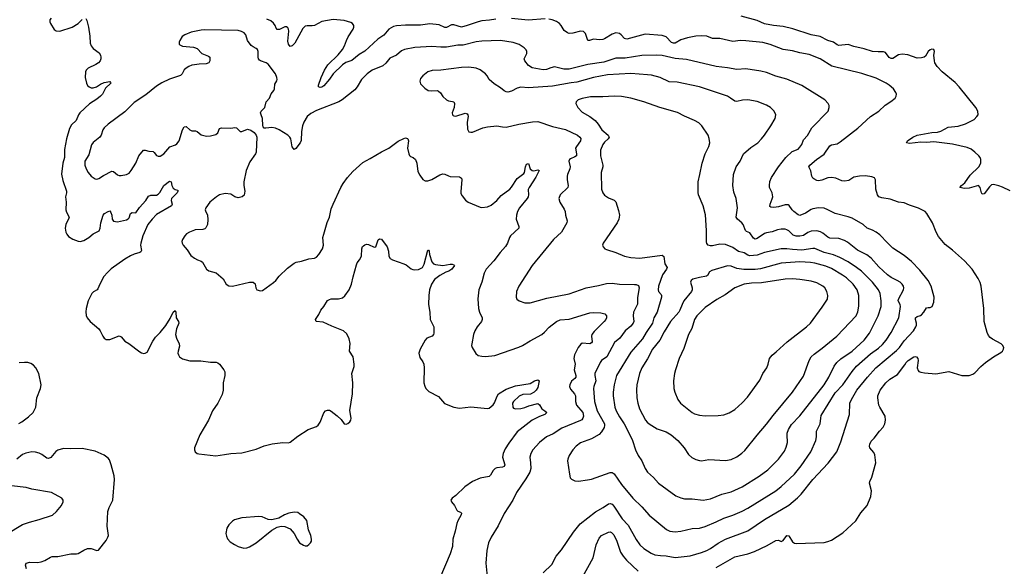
# Model space of a CAD drawing. Header units: inches. Extents: x 1305449 to 1407403, y 744709 to 841554.
# Tile 90 of 114: x 1368120 to 1378708, y 812759 to 818632. Entities that reach past the tile are written whole.
import ezdxf

# ---------------------------------------------------------------- set-up
doc = ezdxf.new("R2010")
doc.units = ezdxf.units.IN
doc.header["$MEASUREMENT"] = 0
doc.layers.add('B3861', color=7, linetype='Continuous')
doc.layers.add('B3871', color=7, linetype='Continuous')

msp = doc.modelspace()

# ---------------------------------------------------------------- linework, layer by layer
at = {"layer": 'B3861', "color": 6}
for points, elevation in [([(1368458, 818650), (1368445, 818630), (1368445, 818610), (1368451, 818590), (1368490, 818525), (1368512, 818512), (1368550, 818509), (1368683, 818550), (1368750, 818591), (1368790, 818633)], 1200), ([(1368830, 818645), (1368842, 818622), (1368860, 818550), (1368875, 818455), (1368879, 818379), (1368887, 818350), (1368910, 818323), (1368975, 818275), (1368989, 818250), (1368994, 818230), (1368993, 818210), (1368985, 818190), (1368969, 818170), (1368938, 818150), (1368855, 818110), (1368834, 818090), (1368827, 818070), (1368825, 818010), (1368839, 817950), (1368850, 817926), (1368866, 817910), (1368890, 817900), (1368910, 817899), (1368946, 817910), (1368990, 817939), (1369030, 817957), (1369089, 817969), (1369098, 817958), (1369099, 817950), (1369044, 817896), (1369010, 817831), (1368990, 817810), (1368950, 817777), (1368870, 817729), (1368766, 817630), (1368751, 817609), (1368728, 817550), (1368677, 817503), (1368656, 817464), (1368623, 817350), (1368602, 817238), (1368600, 817150), (1368584, 817090), (1368571, 816971), (1368583, 816903), (1368624, 816790), (1368623, 816770), (1368612, 816730), (1368619, 816670), (1368616, 816590), (1368623, 816563), (1368652, 816510), (1368646, 816490), (1368625, 816455), (1368615, 816430), (1368610, 816390), (1368615, 816350), (1368626, 816326), (1368643, 816303), (1368690, 816273), (1368750, 816252), (1368770, 816250), (1368810, 816259), (1368863, 816290), (1368910, 816332), (1368976, 816364), (1368986, 816390), (1368991, 816450), (1369018, 816530), (1369031, 816549), (1369070, 816572), (1369090, 816577), (1369101, 816561), (1369110, 816530), (1369114, 816490), (1369130, 816467), (1369170, 816461), (1369270, 816483), (1369288, 816492), (1369297, 816503), (1369310, 816551), (1369330, 816559), (1369370, 816558), (1369407, 816613), (1369475, 816690), (1369504, 816736), (1369530, 816747), (1369590, 816748), (1369610, 816756), (1369626, 816774), (1369669, 816850), (1369730, 816897), (1369749, 816889), (1369756, 816850), (1369770, 816822), (1369790, 816806), (1369819, 816799), (1369822, 816790), (1369815, 816770), (1369752, 816710), (1369747, 816690), (1369760, 816650), (1369754, 816630), (1369590, 816537), (1369545, 816490), (1369499, 816430), (1369443, 816310), (1369422, 816230), (1369420, 816210), (1369430, 816150), (1369421, 816139), (1369410, 816130), (1369350, 816112), (1369310, 816094), (1369250, 816057), (1369104, 815956), (1369063, 815917), (1369026, 815874), (1368981, 815790), (1368961, 815739), (1368952, 815728), (1368913, 815707), (1368896, 815690), (1368855, 815610), (1368835, 815530), (1368831, 815491), (1368835, 815455), (1368845, 815430), (1368877, 815390), (1368971, 815310), (1368986, 815290), (1369013, 815233), (1369030, 815208), (1369050, 815197), (1369090, 815197), (1369190, 815235), (1369210, 815225), (1369250, 815178), (1369294, 815154), (1369410, 815062), (1369430, 815051), (1369454, 815046), (1369470, 815047), (1369490, 815060), (1369550, 815178), (1369581, 815219), (1369632, 815270), (1369690, 815345), (1369739, 815421), (1369770, 815489), (1369790, 815506), (1369800, 815490), (1369802, 815430), (1369826, 815390), (1369830, 815370), (1369805, 815310), (1369797, 815250), (1369806, 815210), (1369836, 815150), (1369837, 815123), (1369823, 815070), (1369822, 815050), (1369827, 815030), (1369839, 815010), (1369870, 814987), (1369948, 814968), (1370000, 814968)], 1200), ([(1370000, 818504), (1369964, 818496), (1369897, 818470), (1369868, 818450), (1369841, 818410), (1369835, 818390), (1369836, 818370), (1369842, 818362), (1369869, 818349), (1369990, 818335), (1370000, 818332)], 1300), ([(1370000, 818147), (1369970, 818142), (1369937, 818130), (1369909, 818111), (1369890, 818092), (1369867, 818050), (1369848, 818032), (1369730, 817991), (1369647, 817953), (1369590, 817916), (1369475, 817825), (1369350, 817741), (1369250, 817640), (1369070, 817510), (1369027, 817470), (1369014, 817450), (1368996, 817390), (1368983, 817370), (1368910, 817313), (1368892, 817288), (1368862, 817178), (1368819, 817110), (1368820, 817070), (1368833, 817030), (1368855, 816990), (1368890, 816949), (1368930, 816921), (1368950, 816918), (1368970, 816924), (1369021, 816959), (1369110, 817004), (1369130, 817001), (1369170, 816965), (1369190, 816956), (1369210, 816956), (1369270, 816969), (1369297, 816983), (1369320, 817010), (1369370, 817091), (1369400, 817170), (1369450, 817230), (1369470, 817231), (1369510, 817219), (1369554, 817214), (1369566, 817206), (1369592, 817172), (1369610, 817164), (1369630, 817166), (1369671, 817189), (1369736, 817264), (1369794, 817286), (1369810, 817297), (1369833, 817330), (1369869, 817450), (1369890, 817481), (1369910, 817485), (1369950, 817448), (1369970, 817437), (1370000, 817439)], 1300), ([(1370000, 816370), (1369946, 816350), (1369915, 816330), (1369896, 816310), (1369869, 816270), (1369865, 816250), (1369868, 816230), (1369878, 816210), (1369920, 816160), (1369959, 816099), (1370000, 816071)], 1300), ([(1368110, 814294), (1368142, 814310), (1368216, 814364), (1368263, 814410), (1368293, 814470), (1368304, 814570), (1368345, 814670), (1368349, 814710), (1368325, 814830), (1368294, 814890), (1368270, 814918), (1368238, 814938), (1368207, 814947), (1368170, 814950), (1368115, 814945)], 1200), ([(1368194, 812730), (1368184, 812770), (1368188, 812792), (1368230, 812804), (1368310, 812801), (1368350, 812806), (1368390, 812822), (1368450, 812856), (1368470, 812863), (1368530, 812865), (1368670, 812891), (1368730, 812892), (1368750, 812896), (1368810, 812932), (1368850, 812948), (1368888, 812948), (1368950, 812927), (1368969, 812931), (1369050, 813034), (1369069, 813070), (1369074, 813090), (1369059, 813190), (1369069, 813349), (1369082, 813390), (1369120, 813470), (1369138, 813690), (1369134, 813730), (1369105, 813850), (1369084, 813904), (1369070, 813920), (1369030, 813951), (1368930, 813997), (1368790, 814023), (1368670, 814019), (1368590, 814025), (1368530, 814007), (1368509, 813991), (1368454, 813926), (1368430, 813916), (1368410, 813919), (1368358, 813958), (1368330, 813974), (1368290, 813986), (1368250, 813989), (1368187, 813973), (1368150, 813959), (1368090, 813910)], 1200), ([(1370000, 814014), (1370000, 814010), (1370000, 814009)], 1200), ([(1367801, 812999), (1368150, 813206), (1368226, 813234), (1368330, 813261), (1368471, 813309), (1368514, 813346), (1368569, 813410), (1368587, 813450), (1368586, 813470), (1368574, 813490), (1368461, 813550), (1368250, 813589), (1368190, 813605), (1368030, 813623)], 1300)]:
    msp.add_lwpolyline(points, dxfattribs=dict(at, elevation=elevation))
at = {"layer": 'B3871', "color": 6}
for points, elevation in [([(1378772, 816792), (1378690, 816831), (1378650, 816846), (1378590, 816860), (1378570, 816856), (1378550, 816837), (1378490, 816759), (1378470, 816756), (1378461, 816770), (1378449, 816829), (1378430, 816850), (1378330, 816820), (1378278, 816818), (1378231, 816830), (1378247, 816850), (1378282, 816878), (1378340, 816960), (1378434, 817050), (1378457, 817090), (1378456, 817130), (1378449, 817150), (1378435, 817170), (1378392, 817210), (1378350, 817241), (1378310, 817259), (1378150, 817296), (1377950, 817320), (1377872, 817312), (1377810, 817316), (1377690, 817301), (1377657, 817310), (1377666, 817330), (1377724, 817370), (1377770, 817390), (1377930, 817420), (1377990, 817422), (1378026, 817434), (1378104, 817476), (1378211, 817489), (1378290, 817512), (1378382, 817558), (1378414, 817590), (1378425, 817610), (1378423, 817650), (1378402, 817690), (1378224, 817910), (1378178, 817958), (1378041, 818070), (1377985, 818130), (1377962, 818170), (1377956, 818190), (1377950, 818250), (1377957, 818290), (1377950, 818310), (1377930, 818314), (1377910, 818307), (1377890, 818290), (1377859, 818241), (1377846, 818230), (1377819, 818221), (1377770, 818220), (1377670, 818255), (1377610, 818263), (1377570, 818256), (1377510, 818216), (1377490, 818214), (1377470, 818226), (1377430, 818280), (1377410, 818287), (1377350, 818285), (1377290, 818291), (1377199, 818319), (1377090, 818343), (1377030, 818367), (1376930, 818355), (1376910, 818362), (1376870, 818391), (1376810, 818410), (1376727, 818450), (1376630, 818470), (1376432, 818532), (1376330, 818557), (1376224, 818570), (1376130, 818588), (1376050, 818622), (1375878, 818670)], 1100), ([(1373241, 818639), (1373173, 818627), (1373090, 818619), (1373051, 818609), (1372932, 818568), (1372870, 818553), (1372790, 818578), (1372765, 818575), (1372710, 818548), (1372690, 818547), (1372630, 818577), (1372530, 818586), (1372430, 818574), (1372268, 818572), (1372170, 818565), (1372141, 818559), (1372091, 818529), (1372036, 818464), (1371970, 818424), (1371830, 818294), (1371770, 818258), (1371690, 818192), (1371628, 818172), (1371590, 818148), (1371489, 818051), (1371450, 817993), (1371390, 817922), (1371370, 817907), (1371350, 817902), (1371333, 817910), (1371333, 817930), (1371360, 818010), (1371396, 818090), (1371434, 818146), (1371544, 818256), (1371590, 818312), (1371614, 818350), (1371633, 818410), (1371651, 818449), (1371705, 818530), (1371713, 818550), (1371712, 818570), (1371697, 818590), (1371680, 818600), (1371610, 818623), (1371490, 818633), (1371368, 818612), (1371290, 818570), (1371265, 818565), (1371210, 818567), (1371190, 818562), (1371164, 818536), (1371080, 818380), (1371050, 818350), (1371030, 818342), (1371010, 818370), (1371002, 818402), (1371013, 818510), (1371011, 818531), (1371004, 818544), (1370990, 818555), (1370970, 818554), (1370914, 818526), (1370890, 818526), (1370879, 818539), (1370866, 818570), (1370850, 818596), (1370819, 818619), (1370779, 818639)], 1200), ([(1373770, 818640), (1373586, 818626), (1373410, 818646)], 1200), ([(1375610, 812746), (1375810, 812859), (1375950, 812893), (1376023, 812917), (1376158, 812982), (1376250, 813034), (1376278, 813038), (1376310, 813024), (1376330, 813035), (1376370, 813089), (1376390, 813086), (1376430, 813023), (1376450, 813006), (1376470, 813003), (1376770, 813014), (1376810, 813024), (1376850, 813040), (1376970, 813117), (1377110, 813247), (1377166, 813334), (1377232, 813410), (1377273, 813507), (1377280, 813570), (1377258, 813650), (1377262, 813670), (1377283, 813717), (1377328, 813870), (1377316, 813956), (1377303, 813983), (1377263, 814030), (1377258, 814050), (1377260, 814070), (1377277, 814103), (1377310, 814137), (1377364, 814210), (1377406, 814254), (1377423, 814290), (1377429, 814330), (1377425, 814370), (1377368, 814470), (1377360, 814490), (1377346, 814570), (1377347, 814590), (1377374, 814650), (1377432, 814730), (1377475, 814770), (1377559, 814821), (1377638, 814922), (1377654, 814950), (1377674, 814970), (1377735, 815010), (1377750, 815014), (1377763, 815010), (1377777, 814990), (1377780, 814970), (1377771, 814890), (1377782, 814862), (1377790, 814853), (1377810, 814845), (1377850, 814837), (1377970, 814827), (1378110, 814850), (1378250, 814810), (1378330, 814809), (1378370, 814822), (1378390, 814836), (1378455, 814905), (1378506, 814950), (1378590, 815010), (1378670, 815056), (1378687, 815070), (1378698, 815090), (1378702, 815110), (1378690, 815134), (1378674, 815150), (1378580, 815200), (1378557, 815217), (1378538, 815238), (1378523, 815270), (1378490, 815390), (1378486, 815530), (1378458, 815770), (1378447, 815807), (1378426, 815850), (1378361, 815950), (1378280, 816040), (1378150, 816157), (1378070, 816217), (1378001, 816301), (1377974, 816350), (1377936, 816450), (1377874, 816550), (1377855, 816570), (1377786, 816606), (1377690, 816638), (1377630, 816663), (1377570, 816671), (1377482, 816702), (1377390, 816719), (1377359, 816730), (1377345, 816750), (1377325, 816810), (1377323, 816910), (1377312, 816932), (1377284, 816944), (1377214, 816954), (1377150, 816952), (1377090, 816938), (1377035, 816905), (1376990, 816896), (1376961, 816901), (1376895, 816930), (1376850, 816936), (1376809, 816931), (1376746, 816906), (1376710, 816900), (1376690, 816905), (1376661, 816921), (1376650, 816930), (1376639, 816950), (1376628, 817008), (1376604, 817050), (1376616, 817070), (1376687, 817130), (1376770, 817188), (1376830, 817277), (1376850, 817286), (1376910, 817299), (1376942, 817318), (1377132, 817468), (1377270, 817591), (1377357, 817650), (1377425, 817715), (1377488, 817752), (1377534, 817790), (1377545, 817810), (1377548, 817830), (1377543, 817850), (1377515, 817890), (1377471, 817930), (1377439, 817950), (1377330, 818004), (1377175, 818055), (1376854, 818134), (1376727, 818210), (1376610, 818258), (1376510, 818275), (1376430, 818296), (1376330, 818311), (1376190, 818367), (1376110, 818387), (1375930, 818406), (1375870, 818407), (1375790, 818398), (1375650, 818428), (1375570, 818431), (1375510, 818455), (1375450, 818460), (1375390, 818456), (1375302, 818438), (1375230, 818414), (1375170, 818380), (1375150, 818379), (1375128, 818388), (1375070, 818449), (1375030, 818463), (1374844, 818476), (1374650, 818423), (1374623, 818430), (1374589, 818469), (1374570, 818482), (1374530, 818489), (1374490, 818478), (1374410, 818426), (1374390, 818418), (1374355, 818415), (1374290, 818421), (1374247, 818407), (1374228, 818410), (1374205, 818485), (1374184, 818504), (1374150, 818509), (1374067, 818487), (1374030, 818484), (1374010, 818489), (1373976, 818516), (1373942, 818570), (1373924, 818590), (1373892, 818612), (1373847, 818630), (1373810, 818638)], 1200), ([(1373750, 812690), (1373842, 812778), (1373890, 812866), (1373946, 812934), (1374076, 813124), (1374147, 813213), (1374310, 813343), (1374395, 813390), (1374450, 813428), (1374470, 813435), (1374490, 813427), (1374510, 813405), (1374600, 813270), (1374662, 813202), (1374750, 813048), (1374790, 812990), (1374830, 812950), (1374910, 812898), (1374950, 812881), (1375010, 812873), (1375070, 812872), (1375170, 812852), (1375330, 812871), (1375450, 812906), (1375510, 812930), (1375550, 812951), (1375630, 813007), (1375710, 813051), (1375950, 813138), (1376130, 813263), (1376390, 813415), (1376485, 813495), (1376525, 813535), (1376650, 813690), (1376814, 813866), (1376907, 813990), (1376950, 814095), (1377043, 814390), (1377046, 814510), (1377063, 814550), (1377121, 814650), (1377235, 814790), (1377327, 814890), (1377550, 815077), (1377579, 815110), (1377630, 815181), (1377732, 815288), (1377757, 815330), (1377764, 815350), (1377764, 815370), (1377752, 815410), (1377754, 815430), (1377770, 815442), (1377807, 815453), (1377819, 815461), (1377844, 815490), (1377870, 815534), (1377890, 815540), (1377910, 815540), (1377931, 815549), (1377950, 815598), (1377955, 815650), (1377922, 815770), (1377888, 815830), (1377800, 815940), (1377710, 816035), (1377630, 816098), (1377510, 816178), (1377450, 816233), (1377370, 816319), (1377330, 816348), (1377290, 816370), (1377232, 816392), (1377190, 816432), (1377070, 816499), (1377030, 816514), (1376890, 816549), (1376810, 816590), (1376770, 816605), (1376710, 816609), (1376650, 816600), (1376630, 816593), (1376570, 816552), (1376510, 816528), (1376490, 816534), (1376445, 816570), (1376426, 816590), (1376395, 816635), (1376383, 816643), (1376350, 816644), (1376278, 816622), (1376230, 816613), (1376196, 816616), (1376186, 816626), (1376189, 816650), (1376213, 816707), (1376217, 816730), (1376211, 816770), (1376184, 816830), (1376181, 816850), (1376187, 816893), (1376203, 816937), (1376278, 817050), (1376358, 817150), (1376425, 817215), (1376490, 817242), (1376510, 817261), (1376530, 817290), (1376550, 817340), (1376591, 817389), (1376639, 817470), (1376812, 817650), (1376826, 817690), (1376823, 817710), (1376813, 817730), (1376776, 817770), (1376530, 817925), (1376370, 817992), (1376250, 818026), (1376150, 818065), (1376090, 818080), (1375930, 818104), (1375830, 818097), (1375730, 818116), (1375611, 818129), (1375290, 818204), (1375170, 818214), (1375030, 818247), (1374970, 818252), (1374810, 818247), (1374630, 818220), (1374530, 818219), (1374403, 818177), (1374230, 818150), (1374030, 818101), (1373970, 818100), (1373870, 818124), (1373830, 818116), (1373784, 818096), (1373750, 818092), (1373630, 818116), (1373590, 818138), (1373550, 818190), (1373545, 818210), (1373572, 818270), (1373574, 818290), (1373567, 818307), (1373545, 818330), (1373490, 818367), (1373426, 818386), (1373289, 818409), (1373090, 818402), (1373030, 818393), (1372890, 818359), (1372830, 818357), (1372710, 818338), (1372650, 818336), (1372550, 818345), (1372370, 818334), (1372257, 818310), (1372224, 818296), (1372170, 818249), (1372101, 818219), (1372056, 818164), (1372024, 818136), (1371910, 818089), (1371857, 818050), (1371797, 817990), (1371749, 817910), (1371723, 817877), (1371587, 817770), (1371550, 817749), (1371310, 817655), (1371250, 817623), (1371210, 817591), (1371175, 817530), (1371162, 817490), (1371150, 817430), (1371145, 817335), (1371137, 817310), (1371090, 817246), (1371070, 817236), (1371050, 817265), (1371037, 817350), (1371026, 817370), (1371004, 817390), (1370910, 817449), (1370870, 817468), (1370830, 817473), (1370765, 817465), (1370748, 817468), (1370739, 817479), (1370734, 817494), (1370732, 817570), (1370715, 817610), (1370711, 817630), (1370718, 817650), (1370755, 817690), (1370771, 817750), (1370806, 817790), (1370825, 817835), (1370851, 817870), (1370859, 817890), (1370862, 817938), (1370885, 817975), (1370889, 817990), (1370886, 818010), (1370871, 818050), (1370793, 818153), (1370770, 818170), (1370710, 818188), (1370698, 818198), (1370689, 818210), (1370684, 818230), (1370683, 818290), (1370676, 818310), (1370664, 818324), (1370630, 818340), (1370610, 818356), (1370571, 818410), (1370550, 818470), (1370534, 818490), (1370506, 818506), (1370470, 818514), (1370110, 818523), (1370070, 818519), (1370000, 818504)], 1300), ([(1370000, 818332), (1370030, 818323), (1370080, 818270), (1370150, 818240), (1370163, 818230), (1370163, 818190), (1370154, 818170), (1370124, 818156), (1370050, 818155), (1370000, 818147)], 1300), ([(1370000, 817439), (1370010, 817439), (1370030, 817429), (1370070, 817396), (1370130, 817381), (1370170, 817383), (1370230, 817399), (1370250, 817415), (1370270, 817461), (1370291, 817469), (1370390, 817465), (1370435, 817475), (1370451, 817471), (1370490, 817432), (1370510, 817429), (1370570, 817454), (1370605, 817445), (1370640, 817420), (1370664, 817390), (1370669, 817370), (1370662, 817210), (1370656, 817190), (1370595, 817105), (1370556, 817010), (1370529, 816890), (1370531, 816851), (1370542, 816790), (1370533, 816747), (1370513, 816727), (1370470, 816718), (1370432, 816730), (1370390, 816756), (1370330, 816763), (1370270, 816750), (1370236, 816730), (1370166, 816670), (1370120, 816610), (1370115, 816590), (1370117, 816577), (1370138, 816530), (1370144, 816484), (1370139, 816430), (1370123, 816397), (1370110, 816385), (1370090, 816377), (1370007, 816373), (1370000, 816370)], 1300), ([(1370000, 816071), (1370031, 816051), (1370070, 816037), (1370085, 816025), (1370130, 815950), (1370155, 815935), (1370231, 815911), (1370284, 815870), (1370307, 815847), (1370339, 815790), (1370370, 815772), (1370410, 815769), (1370590, 815810), (1370630, 815811), (1370653, 815793), (1370659, 815750), (1370670, 815730), (1370710, 815719), (1370730, 815723), (1370850, 815808), (1370874, 815830), (1370910, 815875), (1370998, 815962), (1371070, 816015), (1371093, 816027), (1371150, 816036), (1371230, 816061), (1371290, 816070), (1371310, 816080), (1371338, 816110), (1371375, 816170), (1371385, 816210), (1371381, 816290), (1371389, 816329), (1371427, 816453), (1371450, 816510), (1371470, 816599), (1371489, 816651), (1371572, 816828), (1371597, 816870), (1371645, 816935), (1371701, 816999), (1371810, 817098), (1371890, 817140), (1372010, 817212), (1372090, 817250), (1372190, 817325), (1372250, 817357), (1372270, 817362), (1372290, 817357), (1372295, 817350), (1372300, 817330), (1372290, 817250), (1372303, 817190), (1372311, 817171), (1372322, 817162), (1372350, 817150), (1372375, 817130), (1372390, 817090), (1372401, 817001), (1372421, 816961), (1372454, 816914), (1372479, 816899), (1372510, 816899), (1372550, 816915), (1372636, 816964), (1372670, 816975), (1372690, 816972), (1372730, 816953), (1372750, 816948), (1372850, 816944), (1372872, 816930), (1372876, 816916), (1372862, 816782), (1372865, 816765), (1372878, 816738), (1372913, 816693), (1372941, 816670), (1373070, 816616), (1373090, 816613), (1373150, 816621), (1373190, 816638), (1373250, 816688), (1373296, 816744), (1373390, 816812), (1373410, 816834), (1373470, 816925), (1373541, 816979), (1373549, 816991), (1373559, 817050), (1373570, 817078), (1373590, 817087), (1373610, 817030), (1373630, 817012), (1373650, 817009), (1373690, 817017), (1373706, 817010), (1373670, 816939), (1373597, 816830), (1373589, 816809), (1373590, 816750), (1373586, 816730), (1373576, 816710), (1373494, 816610), (1373473, 816570), (1373461, 816530), (1373459, 816490), (1373487, 816410), (1373487, 816390), (1373398, 816310), (1373386, 816290), (1373365, 816230), (1373344, 816196), (1373287, 816130), (1373220, 816040), (1373137, 815950), (1373113, 815910), (1373090, 815812), (1373057, 815730), (1373048, 815632), (1373055, 815530), (1373065, 815490), (1373094, 815430), (1373094, 815410), (1373085, 815390), (1373038, 815330), (1373013, 815290), (1373000, 815250), (1372983, 815150), (1372980, 815130), (1372984, 815110), (1373024, 815044), (1373050, 815024), (1373090, 815015), (1373130, 815012), (1373230, 815024), (1373488, 815112), (1373528, 815130), (1373610, 815182), (1373734, 815250), (1373765, 815275), (1373812, 815328), (1373894, 815390), (1373930, 815407), (1374030, 815415), (1374250, 815481), (1374290, 815487), (1374370, 815483), (1374412, 815472), (1374429, 815450), (1374429, 815430), (1374423, 815410), (1374406, 815390), (1374297, 815283), (1374272, 815250), (1374268, 815230), (1374277, 815170), (1374270, 815159), (1374250, 815150), (1374170, 815156), (1374153, 815147), (1374124, 815110), (1374086, 815030), (1374080, 814990), (1374092, 814930), (1374083, 814870), (1374101, 814810), (1374100, 814790), (1374090, 814776), (1374052, 814748), (1374034, 814710), (1374033, 814690), (1374042, 814662), (1374085, 814610), (1374095, 814590), (1374096, 814530), (1374106, 814490), (1374174, 814410), (1374181, 814370), (1374177, 814350), (1374166, 814334), (1374150, 814324), (1373950, 814243), (1373857, 814183), (1373785, 814150), (1373711, 814090), (1373638, 814010), (1373616, 813970), (1373606, 813930), (1373614, 813870), (1373615, 813810), (1373605, 813770), (1373562, 813698), (1373462, 813550), (1373423, 813470), (1373330, 813326), (1373265, 813195), (1373190, 813072), (1373162, 813010), (1373144, 812930), (1373132, 812792), (1373146, 812650)], 1300), ([(1370000, 814009), (1370006, 813990), (1370030, 813972), (1370047, 813967), (1370230, 813947), (1370322, 813958), (1370390, 813972), (1370510, 813977), (1370664, 814016), (1370750, 814052), (1370833, 814073), (1370948, 814088), (1371010, 814084), (1371030, 814092), (1371110, 814157), (1371222, 814230), (1371310, 814262), (1371330, 814275), (1371350, 814306), (1371390, 814408), (1371410, 814430), (1371430, 814437), (1371450, 814435), (1371470, 814426), (1371534, 814374), (1371576, 814336), (1371610, 814290), (1371630, 814285), (1371650, 814292), (1371671, 814310), (1371681, 814330), (1371683, 814350), (1371671, 814431), (1371697, 814610), (1371702, 814730), (1371692, 814830), (1371715, 814905), (1371718, 814930), (1371706, 815010), (1371666, 815070), (1371672, 815152), (1371663, 815203), (1371637, 815257), (1371602, 815290), (1371477, 815337), (1371382, 815382), (1371309, 815389), (1371299, 815410), (1371336, 815464), (1371358, 815510), (1371391, 815549), (1371430, 815613), (1371450, 815626), (1371470, 815632), (1371549, 815631), (1371590, 815642), (1371616, 815664), (1371662, 815730), (1371689, 815790), (1371705, 815870), (1371742, 815998), (1371750, 816019), (1371773, 816050), (1371794, 816090), (1371798, 816170), (1371807, 816193), (1371817, 816203), (1371830, 816213), (1371850, 816220), (1371870, 816217), (1371930, 816188), (1371948, 816192), (1371975, 816265), (1371990, 816278), (1372010, 816273), (1372072, 816192), (1372086, 816146), (1372091, 816090), (1372105, 816065), (1372130, 816050), (1372250, 816009), (1372276, 815996), (1372330, 815953), (1372346, 815946), (1372370, 815944), (1372410, 815949), (1372453, 815970), (1372470, 816004), (1372510, 816156), (1372515, 816155), (1372524, 816144), (1372526, 816110), (1372550, 816031), (1372570, 816009), (1372590, 816001), (1372669, 815991), (1372750, 816005), (1372770, 816005), (1372790, 815997), (1372794, 815990), (1372768, 815950), (1372735, 815930), (1372701, 815919), (1372636, 815884), (1372580, 815840), (1372547, 815790), (1372527, 815730), (1372519, 815670), (1372517, 815570), (1372531, 815490), (1372535, 815410), (1372572, 815330), (1372575, 815265), (1372570, 815248), (1372554, 815230), (1372499, 815210), (1372479, 815190), (1372426, 815090), (1372411, 815050), (1372423, 815003), (1372455, 814955), (1372464, 814930), (1372468, 814890), (1372467, 814730), (1372475, 814695), (1372487, 814670), (1372518, 814638), (1372624, 814584), (1372688, 814508), (1372790, 814468), (1372850, 814459), (1372970, 814473), (1373150, 814453), (1373170, 814459), (1373210, 814492), (1373225, 814515), (1373253, 814587), (1373269, 814610), (1373350, 814660), (1373450, 814699), (1373610, 814722), (1373656, 814750), (1373690, 814762), (1373706, 814750), (1373690, 814679), (1373674, 814650), (1373651, 814629), (1373612, 814608), (1373530, 814603), (1373490, 814586), (1373431, 814530), (1373418, 814510), (1373421, 814470), (1373430, 814457), (1373450, 814451), (1373510, 814455), (1373550, 814464), (1373596, 814484), (1373690, 814506), (1373710, 814494), (1373736, 814450), (1373768, 814430), (1373789, 814410), (1373766, 814390), (1373711, 814369), (1373630, 814327), (1373470, 814204), (1373378, 814082), (1373341, 814019), (1373319, 813970), (1373310, 813930), (1373338, 813850), (1373328, 813832), (1373310, 813824), (1373250, 813816), (1373232, 813808), (1373213, 813787), (1373184, 813736), (1373170, 813723), (1373070, 813707), (1372989, 813670), (1372908, 813612), (1372810, 813518), (1372770, 813490), (1372757, 813470), (1372763, 813450), (1372795, 813410), (1372821, 813361), (1372830, 813351), (1372860, 813340), (1372870, 813331), (1372868, 813310), (1372832, 813248), (1372821, 813219), (1372804, 813136), (1372776, 813050), (1372773, 812970), (1372749, 812891), (1372636, 812630)], 1200), ([(1370000, 814968), (1370068, 814968), (1370170, 814951), (1370232, 814952), (1370250, 814946), (1370270, 814930), (1370315, 814870), (1370327, 814847), (1370326, 814810), (1370308, 814730), (1370309, 814650), (1370297, 814603), (1370249, 814511), (1370194, 814430), (1370150, 814330), (1370057, 814170), (1370001, 814030), (1370000, 814014)], 1200), ([(1374155, 812610), (1374287, 812850), (1374318, 812990), (1374350, 813061), (1374375, 813090), (1374450, 813127), (1374470, 813128), (1374482, 813122), (1374510, 813095), (1374540, 813030), (1374582, 812910), (1374608, 812868), (1374644, 812824), (1374770, 812707)], 1200)]:
    msp.add_lwpolyline(points, dxfattribs=dict(at, elevation=elevation))
for points, elevation in [([(1372950, 818122), (1372870, 818119), (1372650, 818089), (1372554, 818086), (1372510, 818070), (1372455, 818030), (1372430, 818000), (1372421, 817970), (1372430, 817943), (1372475, 817895), (1372512, 817872), (1372547, 817867), (1372610, 817871), (1372625, 817865), (1372645, 817845), (1372670, 817807), (1372710, 817771), (1372730, 817761), (1372774, 817754), (1372788, 817748), (1372794, 817730), (1372791, 817690), (1372771, 817630), (1372773, 817610), (1372782, 817602), (1372790, 817597), (1372810, 817595), (1372909, 817629), (1372930, 817622), (1372940, 817610), (1372944, 817590), (1372932, 817532), (1372934, 817454), (1372950, 817428), (1372970, 817423), (1372990, 817425), (1373100, 817470), (1373150, 817482), (1373250, 817491), (1373310, 817479), (1373350, 817477), (1373487, 817510), (1373635, 817535), (1373690, 817537), (1373850, 817485), (1373990, 817452), (1374117, 817390), (1374145, 817370), (1374155, 817355), (1374152, 817330), (1374106, 817270), (1374098, 817250), (1374109, 817190), (1374106, 817170), (1374090, 817158), (1374042, 817138), (1374033, 817130), (1374026, 817110), (1374038, 817050), (1374035, 817030), (1374010, 816970), (1374006, 816950), (1374007, 816910), (1374018, 816850), (1374013, 816830), (1373932, 816750), (1373918, 816710), (1373929, 816670), (1373975, 816595), (1373985, 816570), (1373990, 816530), (1374006, 816470), (1374002, 816450), (1373945, 816350), (1373861, 816270), (1373630, 815989), (1373486, 815770), (1373462, 815710), (1373459, 815650), (1373466, 815630), (1373490, 815610), (1373551, 815591), (1373609, 815590), (1373790, 815638), (1374030, 815687), (1374210, 815751), (1374344, 815776), (1374430, 815797), (1374490, 815801), (1374570, 815790), (1374730, 815787), (1374750, 815785), (1374774, 815774), (1374780, 815750), (1374765, 815645), (1374765, 815575), (1374721, 815490), (1374717, 815450), (1374725, 815390), (1374717, 815370), (1374690, 815339), (1374630, 815290), (1374572, 815210), (1374517, 815163), (1374432, 815010), (1374378, 814970), (1374361, 814950), (1374306, 814830), (1374304, 814810), (1374317, 814750), (1374292, 814690), (1374289, 814670), (1374302, 814530), (1374331, 814430), (1374407, 814290), (1374410, 814270), (1374406, 814250), (1374377, 814203), (1374350, 814176), (1374270, 814128), (1374150, 814084), (1374103, 814050), (1374068, 814010), (1374030, 813950), (1374013, 813910), (1374012, 813890), (1374031, 813750), (1374041, 813710), (1374053, 813693), (1374090, 813678), (1374130, 813675), (1374226, 813686), (1374270, 813696), (1374470, 813768), (1374490, 813767), (1374512, 813752), (1374590, 813639), (1374712, 813492), (1374810, 813399), (1374890, 813309), (1375074, 813154), (1375110, 813136), (1375170, 813129), (1375230, 813136), (1375350, 813163), (1375430, 813169), (1375490, 813185), (1375610, 813235), (1375690, 813277), (1375790, 813308), (1375890, 813352), (1375950, 813383), (1376250, 813570), (1376310, 813617), (1376450, 813747), (1376523, 813837), (1376628, 813990), (1376682, 814110), (1376688, 814150), (1376689, 814210), (1376727, 814290), (1376733, 814350), (1376740, 814380), (1376890, 814621), (1376970, 814710), (1377070, 814850), (1377120, 814910), (1377270, 815040), (1377356, 815104), (1377398, 815142), (1377439, 815190), (1377492, 815270), (1377574, 815430), (1377590, 815550), (1377588, 815570), (1377568, 815610), (1377569, 815630), (1377622, 815730), (1377627, 815750), (1377624, 815770), (1377611, 815790), (1377589, 815810), (1377557, 815830), (1377490, 815861), (1377451, 815890), (1377357, 815977), (1377276, 816070), (1377230, 816106), (1377130, 816154), (1377020, 816240), (1376990, 816260), (1376930, 816281), (1376830, 816286), (1376810, 816296), (1376758, 816338), (1376730, 816354), (1376690, 816363), (1376630, 816359), (1376595, 816345), (1376548, 816312), (1376510, 816305), (1376470, 816305), (1376438, 816318), (1376390, 816362), (1376370, 816373), (1376350, 816380), (1376310, 816381), (1376270, 816374), (1376210, 816352), (1376150, 816342), (1376130, 816334), (1376050, 816279), (1376030, 816275), (1376010, 816285), (1375970, 816340), (1375936, 816356), (1375926, 816366), (1375901, 816430), (1375884, 816450), (1375837, 816490), (1375826, 816510), (1375838, 816610), (1375823, 816710), (1375800, 816780), (1375787, 816850), (1375796, 816970), (1375824, 817050), (1375869, 817110), (1375904, 817190), (1375981, 817259), (1376058, 817310), (1376096, 817350), (1376130, 817390), (1376197, 817490), (1376242, 817570), (1376250, 817610), (1376234, 817650), (1376194, 817690), (1376150, 817715), (1376050, 817754), (1375950, 817771), (1375892, 817768), (1375830, 817752), (1375810, 817755), (1375765, 817790), (1375730, 817810), (1375430, 817909), (1375190, 817959), (1375103, 817963), (1375007, 818010), (1374915, 818035), (1374870, 818041), (1374692, 818052), (1374442, 818038), (1374290, 818012), (1374110, 817959), (1374050, 817953), (1373850, 817919), (1373590, 817901), (1373510, 817907), (1373470, 817897), (1373410, 817865), (1373370, 817852), (1373350, 817855), (1373330, 817866), (1373290, 817900), (1373223, 817943), (1373169, 817989), (1373147, 818027), (1373129, 818049), (1373070, 818093), (1373030, 818112)], 1400), ([(1374511, 817811), (1374390, 817803), (1374257, 817803), (1374170, 817786), (1374126, 817770), (1374102, 817750), (1374100, 817730), (1374122, 817690), (1374170, 817637), (1374251, 817591), (1374307, 817547), (1374341, 817510), (1374379, 817450), (1374449, 817390), (1374459, 817370), (1374447, 817350), (1374410, 817317), (1374390, 817290), (1374365, 817230), (1374364, 817170), (1374391, 817069), (1374391, 817050), (1374374, 816990), (1374377, 816810), (1374390, 816770), (1374410, 816746), (1374450, 816719), (1374512, 816692), (1374530, 816674), (1374560, 816580), (1374568, 816530), (1374561, 816490), (1374545, 816450), (1374394, 816230), (1374388, 816210), (1374393, 816190), (1374411, 816171), (1374430, 816162), (1374530, 816129), (1374625, 816090), (1374690, 816075), (1374790, 816071), (1375030, 816103), (1375047, 816087), (1375059, 816010), (1375083, 815970), (1375076, 815950), (1375033, 815890), (1374989, 815770), (1374985, 815730), (1374988, 815710), (1375019, 815679), (1375023, 815670), (1375020, 815650), (1374974, 815490), (1374940, 815430), (1374925, 815370), (1374856, 815270), (1374817, 815203), (1374690, 815061), (1374539, 814810), (1374512, 814710), (1374500, 814630), (1374500, 814590), (1374519, 814470), (1374534, 814430), (1374570, 814363), (1374619, 814290), (1374693, 814150), (1374711, 814110), (1374743, 814010), (1374772, 813950), (1374811, 813891), (1374847, 813810), (1374871, 813770), (1374934, 813714), (1374989, 813650), (1375176, 813516), (1375230, 813493), (1375270, 813484), (1375350, 813483), (1375470, 813470), (1375550, 813485), (1375670, 813532), (1375770, 813560), (1375890, 813613), (1376070, 813727), (1376164, 813796), (1376279, 813910), (1376343, 813997), (1376363, 814037), (1376376, 814090), (1376371, 814170), (1376374, 814190), (1376388, 814230), (1376419, 814281), (1376510, 814376), (1376769, 814710), (1376820, 814790), (1376879, 814910), (1376908, 814950), (1376950, 814987), (1377071, 815070), (1377201, 815190), (1377258, 815262), (1377350, 815449), (1377383, 815550), (1377385, 815610), (1377372, 815690), (1377354, 815730), (1377290, 815810), (1377171, 815931), (1377119, 815970), (1377028, 816030), (1376938, 816078), (1376870, 816104), (1376770, 816130), (1376670, 816172), (1376650, 816174), (1376530, 816155), (1376430, 816162), (1376370, 816171), (1376310, 816170), (1376130, 816132), (1376050, 816101), (1375970, 816096), (1375950, 816101), (1375910, 816128), (1375850, 816142), (1375790, 816183), (1375710, 816215), (1375650, 816220), (1375570, 816201), (1375550, 816201), (1375525, 816210), (1375508, 816228), (1375505, 816245), (1375505, 816365), (1375496, 816536), (1375471, 816631), (1375421, 816750), (1375414, 816774), (1375414, 816890), (1375435, 816970), (1375458, 817090), (1375490, 817190), (1375530, 817270), (1375540, 817310), (1375534, 817354), (1375523, 817390), (1375455, 817490), (1375422, 817522), (1375378, 817550), (1375270, 817596), (1375194, 817634), (1375002, 817690), (1374830, 817751), (1374690, 817790), (1374590, 817807)], 1500), ([(1376510, 816030), (1376310, 816015), (1376085, 815955), (1376027, 815947), (1375908, 815948), (1375830, 815959), (1375770, 815985), (1375730, 815987), (1375562, 815938), (1375538, 815922), (1375516, 815884), (1375504, 815876), (1375430, 815863), (1375358, 815842), (1375340, 815830), (1375332, 815810), (1375350, 815750), (1375351, 815730), (1375344, 815710), (1375263, 815610), (1375242, 815570), (1375220, 815510), (1375207, 815490), (1375117, 815390), (1375050, 815278), (1375005, 815190), (1374926, 815090), (1374871, 814989), (1374809, 814890), (1374784, 814830), (1374757, 814710), (1374753, 814653), (1374757, 814570), (1374767, 814510), (1374784, 814450), (1374848, 814330), (1374866, 814306), (1374888, 814288), (1374975, 814235), (1375070, 814204), (1375125, 814170), (1375198, 814110), (1375264, 814030), (1375310, 813960), (1375349, 813929), (1375390, 813907), (1375430, 813894), (1375450, 813893), (1375530, 813905), (1375710, 813897), (1375770, 813907), (1375830, 813933), (1375887, 813973), (1375918, 814002), (1376050, 814169), (1376150, 814284), (1376222, 814378), (1376430, 814629), (1376550, 814801), (1376611, 814970), (1376632, 815010), (1376662, 815038), (1376750, 815101), (1376907, 815233), (1377113, 815450), (1377132, 815492), (1377145, 815555), (1377144, 815670), (1377126, 815730), (1377081, 815790), (1377010, 815857), (1376968, 815888), (1376850, 815960), (1376790, 815985), (1376670, 816016), (1376623, 816023)], 1600), ([(1376430, 815846), (1376350, 815842), (1376095, 815805), (1375990, 815801), (1375909, 815791), (1375809, 815751), (1375706, 815674), (1375615, 815625), (1375490, 815538), (1375400, 815450), (1375378, 815410), (1375347, 815313), (1375311, 815249), (1375260, 815100), (1375211, 814990), (1375171, 814870), (1375162, 814830), (1375152, 814750), (1375154, 814670), (1375163, 814630), (1375198, 814550), (1375227, 814510), (1375350, 814412), (1375378, 814398), (1375430, 814381), (1375490, 814376), (1375630, 814378), (1375690, 814386), (1375750, 814408), (1375810, 814443), (1375890, 814514), (1375945, 814575), (1376080, 814760), (1376111, 814829), (1376153, 814890), (1376168, 814930), (1376183, 814990), (1376210, 815028), (1376256, 815064), (1376374, 815170), (1376579, 815330), (1376623, 815370), (1376750, 815543), (1376805, 815630), (1376810, 815670), (1376801, 815710), (1376776, 815750), (1376755, 815770), (1376690, 815804), (1376630, 815821), (1376510, 815840)], 1700), ([(1371070, 813341), (1371013, 813330), (1370966, 813310), (1370906, 813274), (1370830, 813256), (1370790, 813261), (1370726, 813290), (1370690, 813294), (1370510, 813281), (1370430, 813256), (1370410, 813245), (1370370, 813205), (1370346, 813170), (1370338, 813110), (1370343, 813083), (1370354, 813054), (1370383, 813023), (1370430, 812991), (1370470, 812970), (1370530, 812954), (1370562, 812958), (1370590, 812967), (1370662, 813010), (1370830, 813145), (1370890, 813178), (1370930, 813189), (1370970, 813186), (1371030, 813160), (1371071, 813111), (1371102, 813050), (1371130, 813012), (1371170, 812984), (1371190, 812977), (1371210, 812980), (1371230, 812992), (1371247, 813010), (1371257, 813030), (1371259, 813050), (1371251, 813090), (1371226, 813150), (1371206, 813250), (1371174, 813290), (1371130, 813323), (1371110, 813335)], 1200)]:
    msp.add_lwpolyline(points, close=True, dxfattribs=dict(at, elevation=elevation))

doc.saveas('drawing.dxf')
